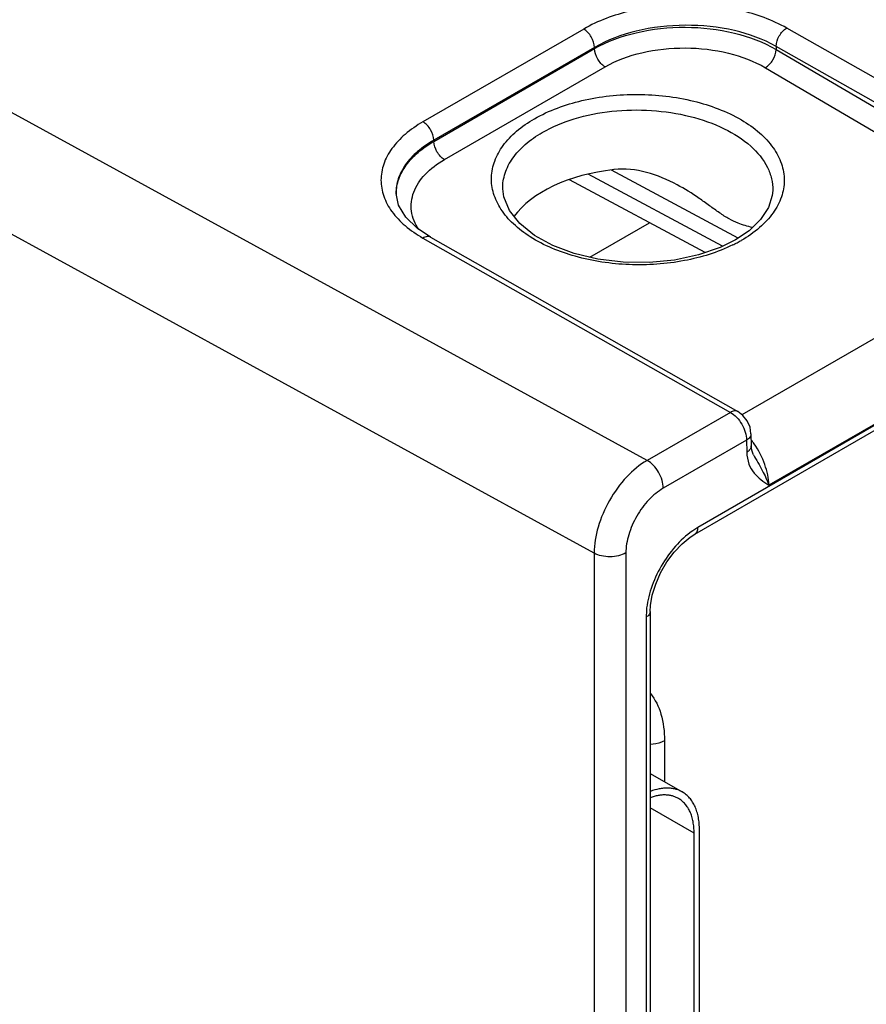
# Model space of a CAD drawing. Header units: inches. Extents: x 0 to 34, y 0 to 22.
# Tile 22 of 64: x 7.1 to 8.2, y 15.9 to 17.2. Entities that reach past the tile are written whole.
import ezdxf

# ---------------------------------------------------------------- set-up
doc = ezdxf.new("R2010")
doc.units = ezdxf.units.IN
doc.header["$LTSCALE"] = 1.87
doc.header["$MEASUREMENT"] = 0
doc.layers.get('0').update_dxf_attribs({"linetype": 'CONTINUOUS'})

msp = doc.modelspace()

# ---------------------------------------------------------------- linework, layer by layer
at = {"color": 7, "linetype": 'CONTINUOUS'}
for p, q in [((10.5477, 18.0064), (7.9525, 16.508)), ((7.9486, 16.4992), (10.5438, 17.9977)), ((7.8014, 17.1678), (7.5887, 17.045)), ((8.477, 16.9384), (8.0701, 17.1692)), ((7.8157, 17.1435), (7.603, 17.0207)), ((7.6031, 17.0191), (7.8157, 17.1419)), ((7.8157, 17.1435), (7.8157, 17.1419)), ((8.0561, 17.1449), (8.0561, 17.1408)), ((8.463, 16.9141), (8.0561, 17.1449)), ((7.8853, 16.5968), (6.9144, 17.1285)), ((8.0561, 17.1408), (8.4351, 16.9181)), ((7.6171, 16.995), (7.8297, 17.1178)), ((8.0418, 17.1167), (8.4209, 16.894)), ((7.603, 17.0207), (7.6031, 17.0191)), ((7.8152, 16.474), (6.843, 17.0064)), ((7.9852, 16.8803), (7.8074, 16.9759)), ((8.0059, 16.8912), (7.8384, 16.9812)), ((7.9622, 16.8718), (7.7827, 16.9683)), ((7.5532, 16.9502), (7.5532, 16.9501)), ((7.5565, 16.9348), (7.5532, 16.9502)), ((7.6942, 16.9562), (7.6942, 16.9562)), ((8.0516, 16.9542), (8.0516, 16.9542)), ((7.8097, 16.8657), (7.8887, 16.9113)), ((8.0202, 16.9009), (8.0024, 16.8888)), ((8.4209, 16.894), (8.0109, 16.6572)), ((7.5887, 16.8912), (7.9955, 16.6604)), ((7.5987, 16.8922), (8.0055, 16.6614)), ((8.4688, 16.8078), (8.0464, 16.564)), ((7.9955, 16.6604), (7.8853, 16.5968)), ((8.017, 16.6236), (7.9067, 16.5599)), ((8.017, 16.6236), (8.0172, 16.6076)), ((8.0228, 16.6321), (8.0231, 16.6161)), ((8.026, 16.6043), (8.026, 16.6043)), ((7.9525, 16.508), (7.9457, 16.5037)), ((7.8152, 16.474), (7.8152, 13.8054)), ((7.8572, 16.4742), (7.8572, 13.8056)), ((7.8843, 16.3979), (7.8839, 16.3892)), ((7.8839, 16.3892), (7.8839, 13.9215)), ((7.8895, 16.3969), (7.8895, 13.9292)), ((7.9083, 16.2257), (7.9083, 16.1714)), ((7.8895, 16.1823), (7.9318, 16.1578)), ((7.9476, 16.1034), (7.8895, 16.1369)), ((7.9476, 15.7229), (7.9476, 16.1034)), ((7.9546, 15.727), (7.9546, 16.1075))]:
    msp.add_line(p, q, dxfattribs=at)
for points in [[(8.0024, 16.8888), (7.9822, 16.8788), (7.9535, 16.8688), (7.9217, 16.862), (7.888, 16.8588), (7.8537, 16.8592), (7.8201, 16.8632), (7.7886, 16.8708), (7.7604, 16.8814), (7.7364, 16.8946), (7.7169, 16.9102), (7.7031, 16.9275), (7.6956, 16.9455), (7.6942, 16.9561)], [(8.0516, 16.9542), (8.051, 16.9473), (8.0459, 16.9314), (8.0356, 16.9157), (8.0202, 16.9009)], [(7.5987, 16.8922), (7.5808, 16.9043), (7.5659, 16.919), (7.5565, 16.9348)], [(8.0228, 16.6321), (8.0215, 16.6408), (8.0178, 16.6491), (8.0122, 16.6562), (8.0055, 16.6614)], [(8.026, 16.6043), (8.0256, 16.605), (8.0238, 16.6101), (8.0231, 16.6161)], [(7.8895, 16.3969), (7.8899, 16.4047), (7.8922, 16.4184), (7.8967, 16.4331), (7.9032, 16.448), (7.9115, 16.4623), (7.9212, 16.4753), (7.9317, 16.4865), (7.9424, 16.4953), (7.9486, 16.4992)]]:
    msp.add_lwpolyline(points, dxfattribs=at)
for centre, radius, start, end in [((7.6109, 16.9493), 0.0576, 179.1699, 180.0093), ((7.9117, 17.059), 0.1972, 296.1691, 298.0664), ((7.9169, 17.0494), 0.1863, 298.0658, 299.992), ((7.9274, 16.5509), 0.1205, 35.5373, 37.5171), ((7.926, 16.5499), 0.1222, 34.2647, 35.5389), ((8.006, 16.4166), 0.1059, 124.6682, 125.1441)]:
    msp.add_arc(centre, radius, start, end, dxfattribs=at)
msp.add_ellipse((7.873, 16.8832), major_axis=(0.1771, 0.0026), ratio=0.567225, start_param=8.024402, end_param=9.02755, dxfattribs=at)
for points, knots in [([(8.0701, 17.1692), (8.051, 17.18), (8.0066, 17.1957), (7.9357, 17.203), (7.8648, 17.195), (7.8205, 17.1788), (7.8014, 17.1678)], [0, 0, 0, 0, 0.236672, 0.499461, 0.762542, 1, 1, 1, 1]), ([(7.8157, 17.1435), (7.8156, 17.1484), (7.8123, 17.1578), (7.8056, 17.1654), (7.8014, 17.1678)], [0, 0, 0, 0, 0.501694, 1, 1, 1, 1]), ([(8.0561, 17.1449), (8.039, 17.1546), (7.9993, 17.1687), (7.9358, 17.1751), (7.8724, 17.1679), (7.8328, 17.1534), (7.8157, 17.1435)], [0, 0, 0, 0, 0.236669, 0.499399, 0.762453, 1, 1, 1, 1]), ([(7.8157, 17.1419), (7.8328, 17.1517), (7.8725, 17.166), (7.9359, 17.1726), (7.9994, 17.1654), (8.039, 17.1508), (8.0561, 17.1408)], [0, 0, 0, 0, 0.236908, 0.499527, 0.7624, 1, 1, 1, 1]), ([(8.0561, 17.1449), (8.0561, 17.1497), (8.0594, 17.1592), (8.066, 17.1668), (8.0701, 17.1692)], [0, 0, 0, 0, 0.501683, 1, 1, 1, 1]), ([(7.8297, 17.1178), (7.8256, 17.1202), (7.8191, 17.1277), (7.8158, 17.1371), (7.8157, 17.1419)], [0, 0, 0, 0, 0.499446, 1, 1, 1, 1]), ([(7.8297, 17.1178), (7.8448, 17.1265), (7.8798, 17.1391), (7.9358, 17.1449), (7.9918, 17.1385), (8.0268, 17.1255), (8.0418, 17.1167)], [0, 0, 0, 0, 0.236936, 0.499465, 0.762282, 1, 1, 1, 1]), ([(8.0418, 17.1167), (8.046, 17.1191), (8.0526, 17.1266), (8.056, 17.136), (8.0561, 17.1408)], [0, 0, 0, 0, 0.499442, 1, 1, 1, 1]), ([(7.7361, 17.0489), (7.7555, 17.0602), (7.8007, 17.0765), (7.873, 17.084), (7.9454, 17.0757), (8, 17.0555), (8.034, 17.0318), (8.0524, 17.0121), (8.064, 16.9904), (8.0681, 16.9675), (8.064, 16.9446), (8.0524, 16.923), (8.0339, 16.9036), (8.0185, 16.8929), (8.01, 16.888)], [0, 0, 0, 0, 0.137725, 0.29037, 0.443262, 0.581592, 0.642225, 0.696572, 0.745533, 0.791273, 0.836932, 0.885672, 0.93971, 1, 1, 1, 1]), ([(7.7466, 17.0308), (7.7599, 17.0385), (7.79, 17.0509), (7.8391, 17.0605), (7.891, 17.0615), (7.9414, 17.0539), (7.9863, 17.0383), (8.0221, 17.0158), (8.0427, 16.9912), (8.0506, 16.97), (8.0517, 16.9594), (8.0516, 16.9542)], [0, 0, 0, 0, 0.12849, 0.269913, 0.416975, 0.561292, 0.694972, 0.81231, 0.911926, 0.956801, 1, 1, 1, 1]), ([(7.5887, 17.045), (7.5804, 17.0402), (7.5653, 17.0298), (7.5472, 17.0109), (7.5358, 16.99), (7.5318, 16.9678), (7.5358, 16.9457), (7.5472, 16.9249), (7.5653, 16.9062), (7.5804, 16.8959), (7.5887, 16.8912)], [0, 0, 0, 0, 0.1456, 0.275666, 0.39237, 0.501041, 0.609522, 0.725719, 0.855108, 1, 1, 1, 1]), ([(7.603, 17.0207), (7.6029, 17.0256), (7.5996, 17.035), (7.5929, 17.0426), (7.5887, 17.045)], [0, 0, 0, 0, 0.501694, 1, 1, 1, 1]), ([(7.9987, 16.882), (7.9786, 16.8721), (7.9331, 16.8582), (7.8618, 16.8533), (7.7919, 16.8636), (7.7401, 16.8847), (7.7084, 16.9086), (7.6915, 16.9281), (7.6812, 16.9494), (7.6781, 16.9718), (7.6827, 16.994), (7.6945, 17.0149), (7.7127, 17.0338), (7.7278, 17.0442), (7.7361, 17.0489)], [0, 0, 0, 0, 0.141655, 0.295576, 0.447428, 0.583484, 0.642958, 0.696368, 0.744762, 0.790361, 0.836211, 0.885273, 0.939581, 1, 1, 1, 1]), ([(7.6942, 16.9562), (7.6941, 16.9632), (7.6964, 16.9777), (7.707, 16.998), (7.7242, 17.0163), (7.7386, 17.0263), (7.7466, 17.0308)], [0, 0, 0, 0, 0.218898, 0.452109, 0.710847, 1, 1, 1, 1]), ([(7.603, 17.0207), (7.5954, 17.0163), (7.5816, 17.0069), (7.5653, 16.9896), (7.5551, 16.9704), (7.553, 16.9567), (7.5532, 16.9502)], [0, 0, 0, 0, 0.29122, 0.55063, 0.783032, 1, 1, 1, 1]), ([(7.5533, 16.9502), (7.5534, 16.9566), (7.5559, 16.97), (7.5662, 16.9887), (7.5823, 17.0056), (7.5957, 17.0149), (7.6031, 17.0191)], [0, 0, 0, 0, 0.218439, 0.452132, 0.711212, 1, 1, 1, 1]), ([(7.6171, 16.995), (7.613, 16.9974), (7.6064, 17.005), (7.6031, 17.0144), (7.6031, 17.0191)], [0, 0, 0, 0, 0.499446, 1, 1, 1, 1]), ([(7.583, 16.9023), (7.5782, 16.9096), (7.5731, 16.9221), (7.573, 16.9394), (7.5772, 16.9568), (7.5913, 16.9775), (7.6077, 16.9896), (7.6171, 16.995)], [0, 0, 0, 0, 0.234514, 0.346745, 0.460902, 0.709042, 1, 1, 1, 1]), ([(7.9251, 16.9616), (7.9123, 16.9685), (7.8854, 16.9801), (7.8558, 16.9834), (7.8415, 16.9818)], [0, 0, 0, 0, 0.502344, 1, 1, 1, 1]), ([(8.0247, 16.9051), (8.0183, 16.9068), (8.0076, 16.9095), (7.9932, 16.9165), (7.9807, 16.9246), (7.9677, 16.9341), (7.9495, 16.9471), (7.9351, 16.9563), (7.9251, 16.9616)], [0, 0, 0, 0, 0.172071, 0.285419, 0.417021, 0.558861, 0.704712, 1, 1, 1, 1]), ([(7.5987, 16.8922), (7.5973, 16.893), (7.5937, 16.8935), (7.5904, 16.8922), (7.5887, 16.8912)], [0, 0, 0, 0, 0.450549, 1, 1, 1, 1]), ([(8.0055, 16.6614), (8.0041, 16.6622), (8.0004, 16.6627), (7.9971, 16.6613), (7.9955, 16.6604)], [0, 0, 0, 0, 0.450554, 1, 1, 1, 1]), ([(7.9955, 16.6604), (7.9985, 16.6587), (8.0043, 16.6539), (8.011, 16.6448), (8.0156, 16.6345), (8.017, 16.6271), (8.017, 16.6236)], [0, 0, 0, 0, 0.236888, 0.499827, 0.76286, 1, 1, 1, 1]), ([(8.0228, 16.6321), (8.0229, 16.6305), (8.0215, 16.6269), (8.0187, 16.6246), (8.017, 16.6236)], [0, 0, 0, 0, 0.450435, 1, 1, 1, 1]), ([(8.0209, 16.6106), (8.0207, 16.6103), (8.0196, 16.6092), (8.0183, 16.6082), (8.0172, 16.6076)], [0, 0, 0, 0, 0.234925, 1, 1, 1, 1]), ([(8.0172, 16.6076), (8.0173, 16.6023), (8.019, 16.5923), (8.0284, 16.5762), (8.0394, 16.5686), (8.0464, 16.564)], [0, 0, 0, 0, 0.290672, 0.540099, 1, 1, 1, 1]), ([(8.0231, 16.6161), (8.0231, 16.6156), (8.0229, 16.6136), (8.0219, 16.6118), (8.0209, 16.6106)], [0, 0, 0, 0, 0.237384, 1, 1, 1, 1]), ([(8.0464, 16.564), (8.0463, 16.5732), (8.0419, 16.5927), (8.0329, 16.6102), (8.0271, 16.6187)], [0, 0, 0, 0, 0.473369, 1, 1, 1, 1]), ([(7.8853, 16.5968), (7.8753, 16.591), (7.8564, 16.5749), (7.8344, 16.5445), (7.8194, 16.5101), (7.8151, 16.4856), (7.8152, 16.474)], [0, 0, 0, 0, 0.236821, 0.499507, 0.762463, 1, 1, 1, 1]), ([(7.9067, 16.5599), (7.9067, 16.5634), (7.9054, 16.5708), (7.9008, 16.5812), (7.8941, 16.5903), (7.8884, 16.5951), (7.8853, 16.5968)], [0, 0, 0, 0, 0.237505, 0.500548, 0.763292, 1, 1, 1, 1]), ([(8.026, 16.6043), (8.0299, 16.5973), (8.0377, 16.5843), (8.0441, 16.5706), (8.0464, 16.564)], [0, 0, 0, 0, 0.531956, 1, 1, 1, 1]), ([(7.9067, 16.5599), (7.8997, 16.5559), (7.8864, 16.5447), (7.8709, 16.5235), (7.8603, 16.4994), (7.8572, 16.4823), (7.8572, 16.4742)], [0, 0, 0, 0, 0.237221, 0.500001, 0.762784, 1, 1, 1, 1]), ([(7.945, 16.5032), (7.9368, 16.4974), (7.9215, 16.4831), (7.9031, 16.4572), (7.8899, 16.4283), (7.8852, 16.4078), (7.8843, 16.3979)], [0, 0, 0, 0, 0.240516, 0.500099, 0.75963, 1, 1, 1, 1]), ([(7.9486, 16.4992), (7.9498, 16.5), (7.9521, 16.5028), (7.9525, 16.5061), (7.9525, 16.508)], [0, 0, 0, 0, 0.449177, 1, 1, 1, 1]), ([(7.8572, 16.4742), (7.8542, 16.4725), (7.8473, 16.47), (7.8363, 16.4687), (7.8251, 16.4698), (7.8182, 16.4723), (7.8152, 16.474)], [0, 0, 0, 0, 0.236732, 0.498909, 0.761677, 1, 1, 1, 1]), ([(7.8895, 16.3969), (7.8895, 16.3954), (7.8882, 16.3921), (7.8855, 16.3901), (7.8839, 16.3892)], [0, 0, 0, 0, 0.449184, 1, 1, 1, 1]), ([(7.8898, 16.288), (7.8962, 16.2801), (7.9059, 16.2597), (7.9083, 16.2375), (7.9083, 16.2257)], [0, 0, 0, 0, 0.459769, 1, 1, 1, 1]), ([(7.9083, 16.2257), (7.907, 16.2249), (7.9011, 16.2221), (7.8945, 16.2209), (7.8895, 16.2206)], [0, 0, 0, 0, 0.229591, 1, 1, 1, 1]), ([(7.9268, 16.1491), (7.9256, 16.1499), (7.9229, 16.1512), (7.9187, 16.1526), (7.9143, 16.1535), (7.9096, 16.1539), (7.9048, 16.1538), (7.8998, 16.1531), (7.8946, 16.1519), (7.8912, 16.1508), (7.8895, 16.1502)], [0, 0, 0, 0, 0.113395, 0.228069, 0.345234, 0.465974, 0.591195, 0.72163, 0.857788, 1, 1, 1, 1]), ([(7.9318, 16.1578), (7.9304, 16.1586), (7.9274, 16.1601), (7.9227, 16.1617), (7.9176, 16.1627), (7.9123, 16.1631), (7.9068, 16.1628), (7.8991, 16.1617), (7.8934, 16.16), (7.8896, 16.1585)], [0, 0, 0, 0, 0.112946, 0.227237, 0.344139, 0.464772, 0.590088, 0.720797, 1, 1, 1, 1]), ([(7.9546, 16.1075), (7.9546, 16.1103), (7.9544, 16.1159), (7.9533, 16.124), (7.9515, 16.1315), (7.9489, 16.1384), (7.9456, 16.1445), (7.9417, 16.1498), (7.9371, 16.1543), (7.9336, 16.1568), (7.9318, 16.1578)], [0, 0, 0, 0, 0.148492, 0.289481, 0.42275, 0.548654, 0.667993, 0.781932, 0.891986, 1, 1, 1, 1]), ([(7.9476, 16.1034), (7.9476, 16.106), (7.9473, 16.111), (7.9463, 16.1184), (7.9447, 16.1252), (7.9423, 16.1315), (7.9394, 16.137), (7.9358, 16.1419), (7.9316, 16.146), (7.9285, 16.1482), (7.9268, 16.1491)], [0, 0, 0, 0, 0.148528, 0.2895, 0.422737, 0.548641, 0.667994, 0.781939, 0.891988, 1, 1, 1, 1])]:
    msp.add_open_spline(points, degree=3, knots=knots, dxfattribs=at)

doc.saveas('drawing.dxf')
